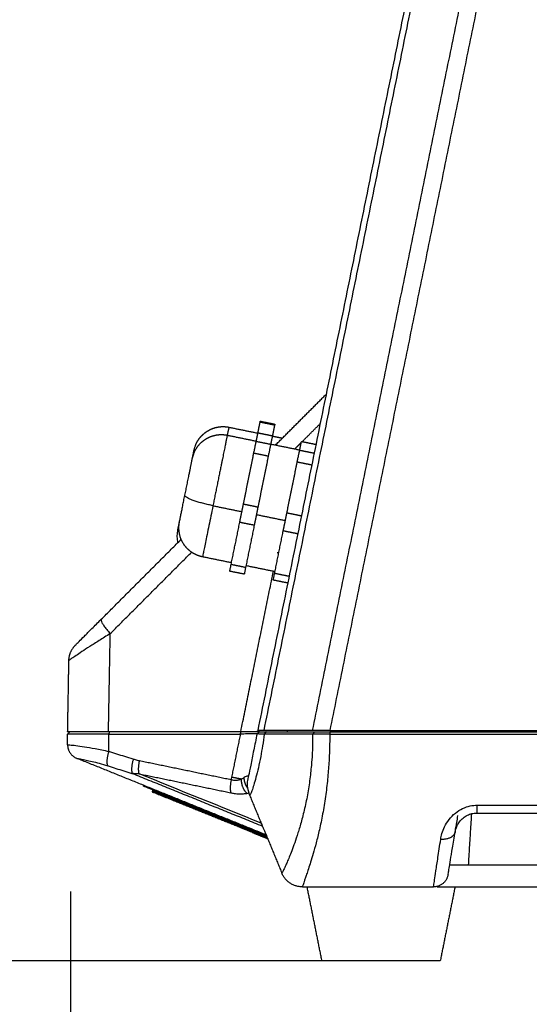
# Model space of a CAD drawing. Header units: millimetres. Extents: x 9946 to 11276, y -4769 to -3439.
# Tile 12 of 100: x 10134 to 10203, y -3819 to -3685. Entities that reach past the tile are written whole.
import ezdxf

# ---------------------------------------------------------------- set-up
doc = ezdxf.new("R2010")
doc.units = ezdxf.units.MM
doc.layers.add('ROXX NEO mini i_Fixture', color=7, linetype='Continuous', true_color=0x000000)
doc.styles.add('Arial', font='arial.ttf')
doc.dimstyles.new('Arial', dxfattribs={"dimscale": 10, "dimtxt": 1, "dimasz": 1, "dimexe": 0.5, "dimexo": 2, "dimgap": 0.25, "dimtad": 1, "dimtoh": 1, "dimdec": 1, "dimzin": 1, "dimdsep": 46, "dimtxsty": 'Arial', "dimcen": 0.5, "dimazin": 1, "dimtfac": 1, "dimtdec": 4, "dimtix": 1, "dimtofl": 0, "dimtmove": 1, "dimatfit": 3, "dimfxl": 1, "dimtolj": 1, "dimtzin": 1, "dimarcsym": 0})
doc.dimstyles.get("Standard").update_dxf_attribs({"dimscale": 10, "dimtxt": 2.5, "dimasz": 3, "dimexe": 1, "dimexo": 0.5, "dimgap": 0.8, "dimtad": 1, "dimtoh": 1, "dimdec": 1, "dimzin": 1, "dimdsep": 46, "dimtxsty": 'Standard', "dimblk": 'OPEN90', "dimcen": 2.5, "dimadec": 1, "dimazin": 1, "dimtfac": 1, "dimtdec": 4, "dimtix": 1, "dimtofl": 0, "dimtmove": 1, "dimatfit": 3, "dimldrblk": 'OPEN90', "dimfxl": 1, "dimtolj": 1, "dimtzin": 1, "dimarcsym": 0})

# ---------------------------------------------------------------- blocks, each defined once
blk = doc.blocks.new('*D5')
at = {"layer": 'Defpoints', "color": 0}
for p in [(10051.91, -3556.28), (10183.73, -3556.28), (10183.73, -3812.78)]:
    blk.add_point(p, dxfattribs=at)
at = {"layer": 'ROXX NEO mini i_Fixture', "color": 0, "lineweight": -2}
for p, q in [((10177.73, -3556.28), (10048.91, -3556.28)), ((10051.91, -3806.78), (10051.91, -3562.28)), ((10177.73, -3812.78), (10048.91, -3812.78))]:
    blk.add_line(p, q, dxfattribs=at)
at = {"layer": 'ROXX NEO mini i_Fixture', "color": 0}
for points in [[(10052.91, -3562.28), (10050.91, -3562.28), (10051.91, -3556.28)], [(10050.91, -3806.78), (10052.91, -3806.78), (10051.91, -3812.78)]]:
    blk.add_solid(points, dxfattribs=at)
at = {"layer": 'ROXX NEO mini i_Fixture', "color": 0, "insert": (10045.01, -3684.53), "char_height": 9.002, "attachment_point": 5, "rotation": 90}
blk.add_mtext('\\A1;256.5', dxfattribs=at)
blk = doc.blocks.new('*D13')
at = {"layer": 'Defpoints', "color": 0}
for p in [(10315.82, -3779.58), (10141.32, -3783.41), (10315.82, -3848.36)]:
    blk.add_point(p, dxfattribs=at)
at = {"layer": 'ROXX NEO mini i_Fixture', "color": 0, "lineweight": -2}
for p, q in [((10315.82, -3799.58), (10315.82, -3853.36)), ((10141.32, -3803.41), (10141.32, -3853.36)), ((10151.32, -3848.36), (10305.82, -3848.36))]:
    blk.add_line(p, q, dxfattribs=at)
at = {"layer": 'ROXX NEO mini i_Fixture', "color": 0}
for points in [[(10151.32, -3846.7), (10151.32, -3850.03), (10141.32, -3848.36)], [(10305.82, -3850.03), (10305.82, -3846.7), (10315.82, -3848.36)]]:
    blk.add_solid(points, dxfattribs=at)
at = {"layer": 'ROXX NEO mini i_Fixture', "color": 0, "insert": (10228.57, -3840.76), "char_height": 10, "attachment_point": 5, "style": 'Arial'}
blk.add_mtext('\\A1;174.5', dxfattribs=at)

msp = doc.modelspace()

# ---------------------------------------------------------------- linework, layer by layer
at = {"layer": 'ROXX NEO mini i_Fixture', "color": 18, "lineweight": -3, "true_color": 0x000000}
for points, degree in [([(10198.2, -3626.56), (10182.42, -3704.1), (10166.65, -3781.63)], 2), ([(10167.51, -3781.63), (10183.28, -3704.13), (10199.04, -3626.64)], 2), ([(10202.98, -3639.28), (10188.5, -3710.46), (10174.02, -3781.63)], 2), ([(10204.68, -3642.6), (10190.54, -3712.11), (10176.4, -3781.63)], 2), ([(10169.06, -3743.01), (10172.48, -3739.58), (10175.9, -3736.16)], 2), ([(10166.69, -3741.31), (10166.83, -3740.62), (10166.97, -3739.93)], 2), ([(10168.93, -3740.33), (10167.95, -3740.13), (10166.97, -3739.93)], 2), ([(10172.64, -3742.58), (10173.87, -3741.35), (10175.1, -3740.12)], 2), ([(10162.53, -3741.68), (10164.49, -3742.08), (10166.45, -3742.48)], 2), ([(10166.44, -3742.54), (10166.56, -3741.95), (10166.68, -3741.36)], 2), ([(10166.68, -3741.36), (10167.66, -3741.56), (10168.64, -3741.76)], 2), ([(10168.64, -3741.76), (10168.52, -3742.35), (10168.4, -3742.94)], 2), ([(10168.4, -3742.94), (10167.42, -3742.74), (10166.44, -3742.54)], 2), ([(10168.41, -3742.88), (10170.37, -3743.27), (10172.33, -3743.67)], 2), ([(10171.69, -3743.52), (10172.12, -3743.09), (10172.55, -3742.66)], 2), ([(10172.32, -3743.74), (10172.44, -3743.15), (10172.56, -3742.56)], 2), ([(10174.52, -3742.96), (10173.55, -3742.76), (10172.59, -3742.57)], 2), ([(10164.71, -3751.02), (10165.42, -3747.55), (10166.12, -3744.09)], 2), ([(10166.12, -3744.09), (10167.1, -3744.29), (10168.08, -3744.49)], 2), ([(10168.08, -3744.49), (10167.38, -3747.95), (10166.67, -3751.42)], 2), ([(10174.28, -3744.14), (10173.3, -3743.94), (10172.32, -3743.74)], 2), ([(10170.59, -3752.21), (10171.3, -3748.75), (10172, -3745.29)], 2), ([(10172, -3745.29), (10172.98, -3745.49), (10173.96, -3745.69)], 2), ([(10173.73, -3746.88), (10173.73, -3746.88), (10173.72, -3746.88), (10173.72, -3746.89)], 3), ([(10160.59, -3751.22), (10162.55, -3751.62), (10164.51, -3752.02)], 2), ([(10166.67, -3751.42), (10165.69, -3751.22), (10164.71, -3751.02)], 2), ([(10166.47, -3752.42), (10168.43, -3752.82), (10170.39, -3753.22)], 2), ([(10172.55, -3752.61), (10171.57, -3752.41), (10170.59, -3752.21)], 2), ([(10163.05, -3759.18), (10163.64, -3756.31), (10164.22, -3753.44)], 2), ([(10164.22, -3753.44), (10165.2, -3753.64), (10166.18, -3753.83)], 2), ([(10166.18, -3753.83), (10165.6, -3756.71), (10165.01, -3759.58)], 2), ([(10168.93, -3760.38), (10169.52, -3757.51), (10170.1, -3754.63)], 2), ([(10172.06, -3755.03), (10171.08, -3754.83), (10170.1, -3754.63)], 2), ([(10146.7, -3768.52), (10152.21, -3763), (10157.72, -3757.49)], 2), ([(10163.1, -3758.94), (10161.14, -3758.54), (10159.18, -3758.14)], 2), ([(10165.01, -3759.58), (10164.03, -3759.38), (10163.05, -3759.18)], 2), ([(10164.83, -3760.48), (10163.85, -3760.28), (10162.87, -3760.09)], 2), ([(10164.36, -3781.78), (10166.57, -3770.94), (10168.77, -3760.09)], 2), ([(10168.98, -3760.14), (10167.02, -3759.74), (10165.06, -3759.34)], 2), ([(10170.89, -3760.78), (10169.91, -3760.58), (10168.93, -3760.38)], 2), ([(10170.67, -3761.67), (10169.71, -3761.48), (10168.75, -3761.28)], 2), ([(10145.48, -3766.58), (10145.45, -3766.61), (10145.43, -3766.73), (10145.56, -3767.03), (10145.82, -3767.45), (10146.2, -3767.96), (10146.53, -3768.33), (10146.7, -3768.52)], 3), ([(10146.7, -3768.52), (10146.17, -3768.85), (10145.18, -3769.47), (10143.89, -3770.3), (10142.83, -3770.98), (10142.03, -3771.51), (10141.46, -3771.88), (10141.13, -3772.12), (10141.06, -3772.18), (10141.06, -3772.19)], 3), ([(10146.46, -3781.78), (10146.58, -3775.15), (10146.7, -3768.52)], 2), ([(10146.46, -3781.78), (10144.61, -3781.78), (10142.12, -3781.78), (10140.89, -3781.78), (10140.89, -3781.78)], 3), ([(10164.36, -3781.78), (10155.41, -3781.78), (10146.46, -3781.78)], 2), ([(10146.59, -3781.78), (10146.54, -3781.94), (10146.49, -3782.11)], 2), ([(10164.3, -3782.11), (10164.34, -3781.97), (10164.38, -3781.83)], 2), ([(10166.62, -3781.78), (10166.62, -3781.78), (10166.12, -3781.78), (10165.11, -3781.78), (10164.36, -3781.78)], 3), ([(10166.56, -3782.06), (10166.73, -3781.92), (10166.9, -3781.78)], 2), ([(10166.62, -3781.78), (10166.63, -3781.71), (10166.65, -3781.65)], 2), ([(10166.9, -3781.78), (10166.76, -3781.78), (10166.62, -3781.78)], 2), ([(10167.51, -3781.63), (10167.03, -3781.63), (10166.74, -3781.63), (10166.65, -3781.63)], 3), ([(10174.02, -3781.63), (10170.76, -3781.63), (10167.51, -3781.63)], 2), ([(10167.8, -3781.78), (10167.66, -3781.95), (10167.53, -3782.12)], 2), ([(10167.8, -3781.78), (10168.55, -3781.78), (10170.03, -3781.78), (10172.21, -3781.78), (10173.64, -3781.78), (10174.34, -3781.78)], 3), ([(10170.67, -3781.63), (10170.65, -3781.7), (10170.64, -3781.78)], 2), ([(10176.4, -3781.63), (10175.43, -3781.63), (10174.63, -3781.63), (10174.02, -3781.63)], 3), ([(10174.34, -3781.78), (10174.21, -3781.95), (10174.07, -3782.13)], 2), ([(10176.39, -3781.78), (10176.39, -3781.96), (10176.39, -3782.13)], 2), ([(10176.39, -3781.78), (10226.86, -3781.78), (10277.32, -3781.78)], 2), ([(10176.4, -3781.63), (10226.86, -3781.63), (10277.32, -3781.63)], 2), ([(10176.96, -3781.78), (10176.98, -3781.7), (10176.99, -3781.63)], 2), ([(10146.49, -3782.11), (10145.86, -3782.1), (10144.65, -3782.11), (10143.06, -3782.11), (10141.84, -3782.12), (10141.07, -3782.13), (10140.9, -3782.13), (10140.9, -3782.13)], 3), ([(10146.49, -3782.11), (10155.39, -3782.11), (10164.3, -3782.11)], 2), ([(10146.53, -3784.46), (10146.51, -3783.28), (10146.49, -3782.11)], 2), ([(10164.3, -3782.11), (10163.7, -3785.02), (10163.11, -3787.94)], 2), ([(10166.56, -3782.06), (10166.56, -3782.06), (10166.46, -3782.06), (10165.99, -3782.07), (10165.25, -3782.08), (10164.62, -3782.1), (10164.3, -3782.11)], 3), ([(10167.53, -3782.12), (10167.35, -3782.12), (10167.01, -3782.11), (10166.65, -3782.09), (10166.56, -3782.07), (10166.56, -3782.06)], 3), ([(10174.07, -3782.13), (10173.37, -3782.13), (10171.94, -3782.13), (10169.76, -3782.13), (10168.28, -3782.12), (10167.53, -3782.12)], 3), ([(10174.07, -3782.13), (10174.08, -3782.66), (10174.07, -3783.77), (10173.98, -3785.59), (10173.79, -3787.6), (10173.49, -3789.76), (10173.06, -3791.94), (10172.57, -3793.9), (10172.09, -3795.53), (10171.65, -3796.85), (10171.25, -3797.92), (10170.91, -3798.77), (10170.62, -3799.44), (10170.39, -3799.95), (10170.22, -3800.33), (10170.09, -3800.6), (10169.99, -3800.79), (10169.96, -3800.87), (10169.95, -3800.89)], 3), ([(10176.39, -3782.13), (10176.39, -3782.72), (10176.38, -3783.95), (10176.29, -3785.96), (10176.12, -3788.18), (10175.83, -3790.56), (10175.44, -3792.95), (10174.99, -3795.1), (10174.55, -3796.87), (10174.15, -3798.3), (10173.8, -3799.45), (10173.5, -3800.37), (10173.26, -3801.1), (10173.06, -3801.65), (10172.92, -3802.07), (10172.82, -3802.37), (10172.74, -3802.6), (10172.71, -3802.69), (10172.71, -3802.72)], 3), ([(10176.39, -3782.13), (10176.17, -3782.13), (10175.74, -3782.13), (10175.1, -3782.14), (10174.53, -3782.13), (10174.21, -3782.13), (10174.07, -3782.13)], 3), ([(10176.39, -3782.13), (10226.86, -3782.13), (10277.32, -3782.13)], 2), ([(10140.93, -3783.57), (10140.94, -3783.56), (10141.14, -3783.56), (10141.98, -3783.64), (10143.16, -3783.8), (10144.59, -3784.04), (10145.85, -3784.3), (10146.53, -3784.46)], 3), ([(10149.81, -3785.51), (10149.42, -3785.39), (10148.65, -3785.15), (10147.6, -3784.81), (10146.89, -3784.58), (10146.53, -3784.46)], 3), ([(10167.79, -3795.74), (10154.98, -3790.56), (10142.18, -3785.39)], 2), ([(10150.66, -3785.73), (10150.57, -3785.72), (10150.39, -3785.67), (10150.11, -3785.6), (10149.91, -3785.54), (10149.81, -3785.51)], 3), ([(10163.05, -3788.3), (10156.86, -3787.02), (10150.66, -3785.73)], 2), ([(10150.61, -3787.48), (10150.51, -3787.49), (10150.31, -3787.49), (10150, -3787.48), (10149.8, -3787.45), (10149.69, -3787.43)], 3), ([(10149.69, -3787.43), (10158.49, -3790.99), (10167.28, -3794.54)], 2), ([(10167.12, -3794.15), (10161.62, -3791.93), (10156.12, -3789.71), (10150.61, -3787.48)], 3), ([(10150.61, -3787.48), (10156.81, -3788.76), (10163, -3790.04)], 2), ([(10163.11, -3787.94), (10163.1, -3788), (10163.07, -3788.12), (10163.06, -3788.24), (10163.05, -3788.3)], 3), ([(10164.41, -3788.2), (10164.38, -3788.22), (10164.3, -3788.26), (10164.17, -3788.31), (10164.03, -3788.35), (10163.88, -3788.37), (10163.71, -3788.38), (10163.51, -3788.38), (10163.29, -3788.35), (10163.13, -3788.32), (10163.05, -3788.3)], 3), ([(10164.82, -3787.98), (10164.78, -3788.01), (10164.69, -3788.07), (10164.56, -3788.14), (10164.46, -3788.18), (10164.41, -3788.2)], 3), ([(10165.28, -3788.35), (10165.15, -3789.01), (10165.29, -3789.73), (10165.55, -3790.35)], 3), ([(10154.71, -3790.77), (10154.73, -3790.73), (10154.75, -3790.68)], 2), ([(10164.35, -3794.67), (10159.53, -3792.72), (10154.71, -3790.77)], 2), ([(10154.75, -3790.68), (10159.57, -3792.63), (10164.39, -3794.58)], 2), ([(10154.79, -3790.59), (10154.8, -3790.54), (10154.82, -3790.5)], 2), ([(10167.84, -3795.86), (10161.31, -3793.23), (10154.79, -3790.59)], 2), ([(10163, -3790.04), (10163.16, -3790.08), (10163.45, -3790.13), (10163.85, -3790.17), (10164.19, -3790.19), (10164.49, -3790.19), (10164.75, -3790.17), (10164.98, -3790.15), (10165.12, -3790.13), (10165.18, -3790.12)], 3), ([(10165.57, -3790.42), (10167.75, -3795.67), (10169.93, -3800.93)], 2), ([(10191.41, -3796.34), (10191.44, -3796.1), (10191.55, -3795.57), (10191.88, -3794.66), (10192.49, -3793.65), (10193.36, -3792.75), (10194.37, -3792.12), (10195.4, -3791.79), (10196.03, -3791.72), (10196.34, -3791.72)], 3), ([(10196.34, -3791.72), (10233.74, -3791.72), (10271.14, -3791.72)], 2), ([(10193.38, -3795.28), (10193.4, -3795.15), (10193.47, -3794.87), (10193.66, -3794.37), (10194.03, -3793.82), (10194.55, -3793.33), (10195.16, -3792.99), (10195.77, -3792.81), (10196.15, -3792.78), (10196.34, -3792.78)], 3), ([(10193.38, -3795.28), (10193.38, -3795.28), (10193.39, -3795.19), (10193.46, -3794.77), (10193.58, -3794.08), (10193.68, -3793.48), (10193.74, -3793.13)], 3), ([(10195.56, -3792.88), (10195.34, -3796.33), (10195.13, -3799.78)], 2), ([(10196.34, -3792.78), (10233.74, -3792.78), (10271.14, -3792.78)], 2), ([(10164.39, -3794.58), (10164.37, -3794.62), (10164.35, -3794.67)], 2), ([(10165.93, -3795.31), (10165.95, -3795.26), (10165.97, -3795.22)], 2), ([(10167.9, -3796), (10166.93, -3795.61), (10165.97, -3795.22)], 2), ([(10167.96, -3796.13), (10166.94, -3795.72), (10165.93, -3795.31)], 2), ([(10190.43, -3802.78), (10190.43, -3802.78), (10190.46, -3802.59), (10190.57, -3801.89), (10190.75, -3800.68), (10191.02, -3798.88), (10191.27, -3797.26), (10191.41, -3796.34)], 3), ([(10192.4, -3801.11), (10192.4, -3801.11), (10192.43, -3800.94), (10192.54, -3800.3), (10192.72, -3799.21), (10192.99, -3797.58), (10193.24, -3796.12), (10193.38, -3795.28)], 3), ([(10192.65, -3799.78), (10233.76, -3799.78), (10274.87, -3799.78)], 2), ([(10190.94, -3802.78), (10233.74, -3802.78), (10276.54, -3802.78)], 2), ([(10191.39, -3802.78), (10191.39, -3802.78), (10191.39, -3802.78), (10191.38, -3802.78)], 3)]:
    msp.add_open_spline(points, degree=degree, dxfattribs=at)
at = {"layer": 'ROXX NEO mini i_Fixture', "color": 18, "true_color": 0x000000}
for points, weights, degree, knots in [([(10158.03, -3743.72), (10158.03, -3743.72), (10158.2, -3743.14), (10158.34, -3742.78), (10158.46, -3742.55), (10158.9, -3741.88), (10159.29, -3741.49), (10159.75, -3741.19), (10160.21, -3740.88), (10160.72, -3740.68), (10161.25, -3740.58), (10161.76, -3740.49), (10162.26, -3740.5), (10162.75, -3740.6)], [1, 1, 1, 1, 1, 1, 1, 1, 1, 1.0142977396, 1.04289321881, 1.07148869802, 1.11438191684, 1.17157287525], 3, [0, 0, 0, 0, 0.411968, 0.411968, 1.293661, 1.293661, 3.15639, 3.15639, 3.15639, 4.801526, 4.801526, 4.801526, 6.318306, 6.318306, 6.318306, 6.318306]), ([(10158.03, -3743.72), (10158.03, -3743.72), (10158.2, -3743.14), (10158.34, -3742.78), (10158.46, -3742.55), (10158.9, -3741.88), (10159.29, -3741.49), (10159.75, -3741.19), (10160.21, -3740.88), (10160.72, -3740.68), (10161.25, -3740.58), (10161.76, -3740.49), (10162.26, -3740.5), (10162.75, -3740.6)], [1, 1, 1, 1, 1, 1, 1, 1, 1, 1.0142977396, 1.04289321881, 1.07148869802, 1.11438191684, 1.17157287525], 3, [0, 0, 0, 0, 0.411968, 0.411968, 1.293661, 1.293661, 3.15639, 3.15639, 3.15639, 4.801526, 4.801526, 4.801526, 6.318306, 6.318306, 6.318306, 6.318306]), ([(10156.8, -3749.8), (10157.2, -3747.83), (10157.51, -3746.32), (10157.81, -3744.8), (10157.81, -3744.8)], [1, 0.907853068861, 1, 0.907853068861, 1], 2, [0, 0, 0, 3.80742, 3.80742, 7.614841, 7.614841, 7.614841]), ([(10156.8, -3749.8), (10157.2, -3747.83), (10157.51, -3746.32), (10157.81, -3744.8), (10157.81, -3744.8)], [1, 0.907853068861, 1, 0.907853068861, 1], 2, [0, 0, 0, 3.80742, 3.80742, 7.614841, 7.614841, 7.614841]), ([(10153.2, -3790.27), (10153.2, -3790.27), (10153.27, -3790.27), (10153.27, -3790.27), (10153.3, -3790.26), (10153.32, -3790.24), (10153.33, -3790.22)], [1, 1, 1, 1, 1, 1.05719095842, 1.17157287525], 3, [0, 0, 0, 0, 0.0788801, 0.0788801, 0.0788801, 0.1594545, 0.1594545, 0.1594545, 0.1594545]), ([(10153.2, -3790.27), (10153.2, -3790.27), (10153.27, -3790.27), (10153.27, -3790.27), (10153.3, -3790.26), (10153.32, -3790.24), (10153.33, -3790.22)], [1, 1, 1, 1, 1, 1.05719095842, 1.17157287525], 3, [0, 0, 0, 0, 0.0788801, 0.0788801, 0.0788801, 0.1594545, 0.1594545, 0.1594545, 0.1594545]), ([(10156.91, -3791.77), (10156.93, -3791.77), (10156.97, -3791.77), (10156.98, -3791.77), (10157.01, -3791.76), (10157.03, -3791.74), (10157.04, -3791.72)], [1, 1, 1, 1, 1, 1.05719095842, 1.17157287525], 3, [0, 0, 0, 0, 0.0765367, 0.0765367, 0.0765367, 0.1571111, 0.1571111, 0.1571111, 0.1571111]), ([(10156.91, -3791.77), (10156.93, -3791.77), (10156.97, -3791.77), (10156.98, -3791.77), (10157.01, -3791.76), (10157.03, -3791.74), (10157.04, -3791.72)], [1, 1, 1, 1, 1, 1.05719095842, 1.17157287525], 3, [0, 0, 0, 0, 0.0765367, 0.0765367, 0.0765367, 0.1571111, 0.1571111, 0.1571111, 0.1571111]), ([(10191.34, -3812.78), (10191.34, -3812.78), (10183.34, -3812.78), (10175.34, -3812.78), (10175.34, -3812.78)], [1, 0.707106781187, 1, 0.707106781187, 1], 2, [0, 0, 0, 12.566371, 12.566371, 25.132741, 25.132741, 25.132741]), ([(10191.34, -3812.78), (10191.34, -3812.78), (10183.34, -3812.78), (10175.34, -3812.78), (10175.34, -3812.78)], [1, 0.707106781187, 1, 0.707106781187, 1], 2, [0, 0, 0, 12.566371, 12.566371, 25.132741, 25.132741, 25.132741])]:
    msp.add_rational_spline(points, weights, degree=degree, knots=knots, dxfattribs=at)
at = {"layer": 'ROXX NEO mini i_Fixture', "color": 18, "lineweight": -3, "true_color": 0x000000}
for points, weights in [([(10162.75, -3740.6), (10162.75, -3740.6), (10162.53, -3741.68)], [1, 0.941878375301, 0.94165154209]), ([(10166.12, -3744.09), (10166.39, -3742.77), (10166.44, -3742.54)], [1, 0.866025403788, 1]), ([(10168.4, -3742.94), (10168.35, -3743.17), (10168.08, -3744.49)], [1, 0.866025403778, 1]), ([(10172, -3745.29), (10172.27, -3743.96), (10172.32, -3743.74)], [1, 0.866025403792, 1]), ([(10156.06, -3753.43), (10156.06, -3753.43), (10156.78, -3749.86)], [1, 0.764863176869, 0.997362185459]), ([(10160.59, -3751.22), (10156.67, -3750.42), (10156.8, -3749.8)], [1, 0.707106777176, 1]), ([(10160.58, -3751.28), (10159.18, -3758.14), (10159.18, -3758.14)], [1, 0.763597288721, 1]), ([(10164.46, -3752.28), (10164.59, -3751.63), (10164.71, -3751.02)], [1, 0.965925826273, 1]), ([(10164.22, -3753.44), (10164.32, -3752.93), (10164.46, -3752.28)], [1, 0.965925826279, 1]), ([(10166.67, -3751.42), (10166.55, -3752.03), (10166.42, -3752.68)], [1, 0.965925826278, 1]), ([(10170.34, -3753.48), (10170.47, -3752.83), (10170.59, -3752.21)], [1, 0.965925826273, 1]), ([(10155.84, -3754.5), (10155.84, -3754.5), (10156.06, -3753.41)], [1, 0.907319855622, 0.915680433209]), ([(10166.42, -3752.68), (10166.28, -3753.33), (10166.18, -3753.83)], [1, 0.965925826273, 1]), ([(10170.1, -3754.63), (10170.2, -3754.12), (10170.34, -3753.48)], [1, 0.965925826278, 1]), ([(10169.29, -3757.54), (10169.4, -3757.56), (10169.5, -3757.58)], [1, 0.988713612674, 0.978761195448]), ([(10162.87, -3760.09), (10162.87, -3760.09), (10163.05, -3759.18)], [1, 0.903197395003, 1]), ([(10165.01, -3759.58), (10164.83, -3760.48), (10164.83, -3760.48)], [1, 0.903197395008, 1]), ([(10168.75, -3761.28), (10168.75, -3761.28), (10168.93, -3760.38)], [1, 0.903197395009, 1]), ([(10146.4, -3786.4), (10146.06, -3785.94), (10146.53, -3784.46)], [1, 0.791015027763, 1]), ([(10149.81, -3785.51), (10149.39, -3786.94), (10149.69, -3787.43)], [1, 0.802446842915, 1]), ([(10150.61, -3787.48), (10150.43, -3786.85), (10150.66, -3785.73)], [1, 0.868435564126, 1]), ([(10163.05, -3788.3), (10162.82, -3789.41), (10163, -3790.04)], [1, 0.868439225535, 1]), ([(10164.41, -3788.2), (10163.87, -3788.09), (10163.11, -3787.94)], [1, 0.969232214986, 1]), ([(10164.41, -3788.2), (10164.4, -3789.41), (10165.18, -3790.12)], [1, 0.850887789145, 1]), ([(10165.28, -3789.41), (10164.82, -3788.76), (10164.82, -3787.98)], [0.926763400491, 0.891644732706, 1]), ([(10154.79, -3790.59), (10151.14, -3789.12), (10151.14, -3789.12)], [1, 0.707106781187, 1]), ([(10152.39, -3789.84), (10152.39, -3789.84), (10154.71, -3790.77)], [1, 0.707106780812, 1]), ([(10154.75, -3790.68), (10152.43, -3789.75), (10152.43, -3789.75)], [1, 0.707106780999, 1]), ([(10154.67, -3790.87), (10154.67, -3790.87), (10154.71, -3790.77)], [1, 0.707106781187, 1]), ([(10196.34, -3792.78), (10196.34, -3792.78), (10196.34, -3791.72)], [1, 0.858395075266, 1]), ([(10164.35, -3794.67), (10164.32, -3794.76), (10164.32, -3794.76)], [1, 0.707106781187, 1]), ([(10164.45, -3794.71), (10164.45, -3794.71), (10164.35, -3794.67)], [1, 0.707106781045, 1]), ([(10164.39, -3794.58), (10164.43, -3794.49), (10164.43, -3794.49)], [1, 0.707106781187, 1]), ([(10164.48, -3794.62), (10164.48, -3794.62), (10164.39, -3794.58)], [1, 0.707106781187, 1]), ([(10165.84, -3795.27), (10164.45, -3794.71), (10164.45, -3794.71)], [0.85615575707, 0.834031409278, 1]), ([(10164.61, -3794.56), (10164.52, -3794.52), (10164.48, -3794.62)], [1, 0.707106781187, 1]), ([(10165.85, -3795.17), (10164.71, -3794.71), (10164.52, -3794.63)], [0.855776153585, 0.838820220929, 0.951209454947]), ([(10165.87, -3795.09), (10165.89, -3795.14), (10165.87, -3795.18)], [0.854594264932, 0.841207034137, 1]), ([(10165.97, -3795.22), (10165.87, -3795.18), (10165.87, -3795.18)], [1, 0.707106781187, 1]), ([(10166, -3795.12), (10166, -3795.12), (10165.97, -3795.22)], [1, 0.707106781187, 1]), ([(10165.84, -3795.27), (10165.84, -3795.27), (10165.93, -3795.31)], [1, 0.707106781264, 1]), ([(10165.93, -3795.31), (10165.91, -3795.36), (10165.9, -3795.39)], [1, 0.803736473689, 0.870499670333]), ([(10193.38, -3795.28), (10193.18, -3796.49), (10191.41, -3796.34)], [1, 0.746473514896, 1]), ([(10192.4, -3801.11), (10192.12, -3802.78), (10190.43, -3802.78)], [1, 0.763232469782, 1])]:
    msp.add_rational_spline(points, weights, degree=2, dxfattribs=at)
at = {"layer": 'ROXX NEO mini i_Fixture', "color": 18, "true_color": 0x000000}
for points, degree in [([(10162.75, -3740.6), (10164.69, -3741), (10166.63, -3741.39)], 2), ([(10162.75, -3740.6), (10164.69, -3741), (10166.63, -3741.39)], 2), ([(10167, -3739.79), (10167.98, -3739.99), (10168.96, -3740.19)], 2), ([(10167, -3739.79), (10167.98, -3739.99), (10168.96, -3740.19)], 2), ([(10168.93, -3740.33), (10168.78, -3741.04), (10168.64, -3741.76)], 2), ([(10168.93, -3740.33), (10168.78, -3741.04), (10168.64, -3741.76)], 2), ([(10168.63, -3741.8), (10169.33, -3741.94), (10170.02, -3742.08)], 2), ([(10168.63, -3741.8), (10169.33, -3741.94), (10170.02, -3742.08)], 2), ([(10145.48, -3766.58), (10150.9, -3761.16), (10156.31, -3755.75)], 2), ([(10145.48, -3766.58), (10150.9, -3761.16), (10156.31, -3755.75)], 2), ([(10141.94, -3770.12), (10141.94, -3770.12), (10142.02, -3770.05), (10142.43, -3769.63), (10143.17, -3768.9), (10144.18, -3767.88), (10145.02, -3767.04), (10145.48, -3766.58)], 3), ([(10141.94, -3770.12), (10141.94, -3770.12), (10142.02, -3770.05), (10142.43, -3769.63), (10143.17, -3768.9), (10144.18, -3767.88), (10145.02, -3767.04), (10145.48, -3766.58)], 3), ([(10141.06, -3772.19), (10140.98, -3776.98), (10140.89, -3781.78)], 2), ([(10141.06, -3772.19), (10140.98, -3776.98), (10140.89, -3781.78)], 2), ([(10140.9, -3782.13), (10141.08, -3781.96), (10141.25, -3781.78)], 2), ([(10140.9, -3782.13), (10141.08, -3781.96), (10141.25, -3781.78)], 2), ([(10140.93, -3783.57), (10140.91, -3782.85), (10140.9, -3782.13)], 2), ([(10140.93, -3783.57), (10140.91, -3782.85), (10140.9, -3782.13)], 2), ([(10151.18, -3789), (10151.16, -3789.06), (10151.14, -3789.12)], 2), ([(10151.18, -3789), (10151.16, -3789.06), (10151.14, -3789.12)], 2), ([(10152.43, -3789.75), (10152.41, -3789.79), (10152.39, -3789.84)], 2), ([(10152.43, -3789.75), (10152.41, -3789.79), (10152.39, -3789.84)], 2), ([(10164.32, -3794.76), (10159.49, -3792.82), (10154.67, -3790.87)], 2), ([(10164.32, -3794.76), (10159.49, -3792.82), (10154.67, -3790.87)], 2), ([(10164.45, -3794.71), (10164.46, -3794.66), (10164.48, -3794.62)], 2), ([(10164.45, -3794.71), (10164.46, -3794.66), (10164.48, -3794.62)], 2), ([(10165.87, -3795.18), (10165.86, -3795.22), (10165.84, -3795.27)], 2), ([(10165.87, -3795.18), (10165.86, -3795.22), (10165.84, -3795.27)], 2), ([(10165.89, -3795.4), (10166.99, -3795.85), (10168.1, -3796.29)], 2), ([(10165.89, -3795.4), (10166.99, -3795.85), (10168.1, -3796.29)], 2), ([(10172.7, -3802.78), (10181.57, -3802.78), (10190.43, -3802.78)], 2), ([(10172.7, -3802.78), (10181.57, -3802.78), (10190.43, -3802.78)], 2), ([(10175.34, -3812.78), (10174.34, -3807.78), (10173.34, -3802.78)], 2), ([(10175.34, -3812.78), (10174.34, -3807.78), (10173.34, -3802.78)], 2), ([(10190.94, -3802.78), (10190.94, -3802.75), (10190.94, -3802.72)], 2), ([(10190.94, -3802.78), (10190.94, -3802.75), (10190.94, -3802.72)], 2), ([(10193.34, -3802.78), (10192.34, -3807.78), (10191.34, -3812.78)], 2), ([(10193.34, -3802.78), (10192.34, -3807.78), (10191.34, -3812.78)], 2)]:
    msp.add_open_spline(points, degree=degree, dxfattribs=at)
for points, weights in [([(10166.97, -3739.93), (10167, -3739.79), (10167, -3739.79)], [1, 0.98191379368, 1]), ([(10166.97, -3739.93), (10167, -3739.79), (10167, -3739.79)], [1, 0.98191379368, 1]), ([(10168.96, -3740.19), (10168.96, -3740.19), (10168.93, -3740.33)], [1, 0.981913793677, 1]), ([(10168.96, -3740.19), (10168.96, -3740.19), (10168.93, -3740.33)], [1, 0.981913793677, 1]), ([(10166.68, -3741.33), (10166.68, -3741.33), (10166.68, -3741.36)], [1, 0.982248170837, 0.971007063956]), ([(10166.68, -3741.33), (10166.68, -3741.33), (10166.68, -3741.36)], [1, 0.982248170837, 0.971007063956]), ([(10157.81, -3744.8), (10158.03, -3743.72), (10158.03, -3743.72)], [0.94737593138, 0.923384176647, 1]), ([(10157.81, -3744.8), (10158.03, -3743.72), (10158.03, -3743.72)], [0.94737593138, 0.923384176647, 1]), ([(10141.94, -3770.12), (10141.08, -3770.98), (10141.06, -3772.19)], [1, 0.92716723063, 1]), ([(10141.94, -3770.12), (10141.08, -3770.98), (10141.06, -3772.19)], [1, 0.92716723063, 1]), ([(10140.93, -3783.57), (10140.95, -3784.89), (10142.18, -3785.39)], [1, 0.833572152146, 1]), ([(10140.93, -3783.57), (10140.95, -3784.89), (10142.18, -3785.39)], [1, 0.833572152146, 1]), ([(10152.39, -3789.84), (10152.35, -3789.93), (10152.45, -3789.97)], [1, 0.707106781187, 1]), ([(10152.39, -3789.84), (10152.35, -3789.93), (10152.45, -3789.97)], [1, 0.707106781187, 1]), ([(10152.43, -3789.66), (10152.45, -3789.7), (10152.43, -3789.75)], [0.854594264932, 0.841207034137, 1]), ([(10152.43, -3789.66), (10152.45, -3789.7), (10152.43, -3789.75)], [0.854594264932, 0.841207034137, 1]), ([(10154.67, -3790.87), (10152.45, -3789.97), (10152.45, -3789.97)], [1, 0.707106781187, 1]), ([(10154.67, -3790.87), (10152.45, -3789.97), (10152.45, -3789.97)], [1, 0.707106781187, 1]), ([(10153.79, -3790.4), (10153.75, -3790.5), (10153.75, -3790.5)], [1, 0.707106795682, 1]), ([(10153.79, -3790.4), (10153.75, -3790.5), (10153.75, -3790.5)], [1, 0.707106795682, 1]), ([(10158.43, -3792.28), (10158.39, -3792.37), (10158.39, -3792.37)], [1, 0.707106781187, 1]), ([(10158.43, -3792.28), (10158.39, -3792.37), (10158.39, -3792.37)], [1, 0.707106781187, 1]), ([(10158.9, -3792.55), (10158.88, -3792.51), (10158.89, -3792.46)], [0.854611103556, 0.841107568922, 1]), ([(10158.9, -3792.55), (10158.88, -3792.51), (10158.89, -3792.46)], [0.854611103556, 0.841107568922, 1]), ([(10160.75, -3793.22), (10160.72, -3793.31), (10160.62, -3793.27)], [1, 0.707106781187, 1]), ([(10160.75, -3793.22), (10160.72, -3793.31), (10160.62, -3793.27)], [1, 0.707106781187, 1]), ([(10162.15, -3793.78), (10162.11, -3793.87), (10162.11, -3793.87)], [1, 0.707106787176, 1]), ([(10162.15, -3793.78), (10162.11, -3793.87), (10162.11, -3793.87)], [1, 0.707106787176, 1]), ([(10162.61, -3794.05), (10162.63, -3794.08), (10162.66, -3794.1)], [0.854638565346, 0.866159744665, 1]), ([(10162.61, -3794.05), (10162.63, -3794.08), (10162.66, -3794.1)], [0.854638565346, 0.866159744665, 1]), ([(10165.86, -3795.39), (10164.32, -3794.76), (10164.32, -3794.76)], [0.858370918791, 0.826991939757, 1]), ([(10165.86, -3795.39), (10164.32, -3794.76), (10164.32, -3794.76)], [0.858370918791, 0.826991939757, 1]), ([(10164.45, -3794.71), (10164.41, -3794.8), (10164.32, -3794.76)], [1, 0.707106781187, 1]), ([(10164.45, -3794.71), (10164.41, -3794.8), (10164.32, -3794.76)], [1, 0.707106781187, 1]), ([(10165.89, -3795.4), (10165.8, -3795.36), (10165.84, -3795.27)], [1, 0.707106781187, 1]), ([(10165.89, -3795.4), (10165.8, -3795.36), (10165.84, -3795.27)], [1, 0.707106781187, 1]), ([(10167.65, -3796.11), (10167.65, -3796.11), (10167.69, -3796.02)], [1, 0.707106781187, 1]), ([(10167.65, -3796.11), (10167.65, -3796.11), (10167.69, -3796.02)], [1, 0.707106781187, 1]), ([(10172.7, -3802.77), (10170.7, -3802.78), (10169.93, -3800.93)], [1, 0.83165857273, 1]), ([(10172.7, -3802.77), (10170.7, -3802.78), (10169.93, -3800.93)], [1, 0.83165857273, 1])]:
    msp.add_rational_spline(points, weights, degree=2, dxfattribs=at)
at = {"layer": 'ROXX NEO mini i_Fixture', "color": 18, "lineweight": -3, "true_color": 0x000000}
for points, weights, degree, knots in [([(10157.81, -3744.8), (10157.87, -3744.63), (10157.97, -3744.28), (10158.12, -3743.86), (10158.24, -3743.63), (10158.68, -3742.96), (10159.07, -3742.57), (10159.53, -3742.26), (10159.99, -3741.96), (10160.5, -3741.76), (10161.03, -3741.66), (10161.54, -3741.57), (10162.05, -3741.58), (10162.53, -3741.68)], [1, 1, 1, 1, 1, 1, 1, 1, 1, 1.0142977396, 1.04289321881, 1.07148869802, 1.11438191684, 1.17157287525], 3, [0, 0, 0, 0, 0.582484, 0.582484, 1.408217, 1.408217, 3.152721, 3.152721, 3.152721, 4.797857, 4.797857, 4.797857, 6.314637, 6.314637, 6.314637, 6.314637]), ([(10162.53, -3741.68), (10162.53, -3741.68), (10161.94, -3744.57), (10161.35, -3747.47), (10160.59, -3751.22)], [1, 0.907844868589, 1, 0.907844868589, 1], 2, [19.999994, 19.999994, 19.999994, 23.807586, 23.807586, 27.615178, 27.615178, 27.615178]), ([(10159.18, -3758.14), (10158.7, -3758.04), (10158.23, -3757.86), (10157.79, -3757.57), (10157.34, -3757.28), (10156.95, -3756.89), (10156.64, -3756.43), (10156.07, -3755.57), (10155.86, -3754.43), (10156.06, -3753.43)], [0.940673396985, 0.894753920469, 0.860314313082, 0.837354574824, 0.814394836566, 0.802914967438, 0.802914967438, 0.802914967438, 0.802914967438, 0.802914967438], 3, [0, 0, 0, 0, 1.51678, 1.51678, 1.51678, 3.161916, 3.161916, 3.161916, 6.397178, 6.397178, 6.397178, 6.397178])]:
    msp.add_rational_spline(points, weights, degree=degree, knots=knots, dxfattribs=at)
for points, knots in [([(10155.86, -3756.2), (10155.85, -3756.13), (10155.83, -3756.07), (10155.78, -3755.75), (10155.76, -3755.49), (10155.78, -3755.05), (10155.82, -3754.68), (10155.84, -3754.5)], [4.691075, 4.691075, 4.691075, 4.691075, 4.90642, 4.90642, 5.732153, 5.732153, 6.314637, 6.314637, 6.314637, 6.314637]), ([(10166.9, -3781.78), (10166.9, -3781.78), (10166.98, -3781.78), (10167.3, -3781.78), (10167.62, -3781.78), (10167.8, -3781.78)], [-2.072351, -2.072351, -2.072351, -2.072351, -1.381566, -0.690782, 0, 0, 0, 0]), ([(10174.34, -3781.78), (10174.5, -3781.78), (10174.9, -3781.78), (10175.62, -3781.78), (10176.13, -3781.78), (10176.39, -3781.78)], [-2.356756, -2.356756, -2.356756, -2.356756, -1.57117, -0.785585, 0, 0, 0, 0]), ([(10166.56, -3782.06), (10166.4, -3782.83), (10166.08, -3784.4), (10165.68, -3786.4), (10165.39, -3787.84), (10165.3, -3788.28), (10165.28, -3788.35)], [0, 0, 0, 0, 2.454429, 5.203267, 7.952104, 10.700942, 10.700942, 10.700942, 10.700942]), ([(10167.53, -3782.12), (10167.39, -3783.17), (10167.05, -3785.35), (10166.4, -3788.12), (10165.82, -3789.97), (10165.62, -3790.38), (10165.57, -3790.38)], [0, 0, 0, 0, 3.238138, 6.830667, 10.423196, 14.015725, 14.015725, 14.015725, 14.015725]), ([(10142.18, -3785.39), (10142.18, -3785.39), (10142.29, -3785.41), (10142.74, -3785.49), (10143.4, -3785.61), (10144.21, -3785.79), (10145.17, -3786.03), (10145.95, -3786.26), (10146.37, -3786.39)], [-8.045904, -8.045904, -8.045904, -8.045904, -6.70492, -5.363936, -4.022952, -2.681968, -1.340984, -0.030328, -0.030328, -0.030328, -0.030328]), ([(10146.4, -3786.4), (10146.76, -3786.52), (10147.48, -3786.75), (10148.51, -3787.07), (10149.26, -3787.3), (10149.64, -3787.42)], [-3.650738, -3.650738, -3.650738, -3.650738, -2.433825, -1.216913, -0.05776, -0.05776, -0.05776, -0.05776]), ([(10165.34, -3787.84), (10165.32, -3787.8), (10165.26, -3787.77), (10165.1, -3787.8), (10164.92, -3787.91), (10164.82, -3787.98)], [-1.42376, -1.42376, -1.42376, -1.42376, -0.992319, -0.496159, 0, 0, 0, 0]), ([(10165.18, -3790.12), (10165.26, -3790.1), (10165.34, -3790.08), (10165.42, -3790.06), (10165.43, -3790.06)], [0, 0, 0, 0, 0.3215194, 0.3661878, 0.3661878, 0.3661878, 0.3661878])]:
    msp.add_open_spline(points, degree=3, knots=knots, dxfattribs=at)

# ---------------------------------------------------------------- dimensions: what is measured, and where the dimension line sits
at = {"layer": 'ROXX NEO mini i_Fixture', "color": 5, "true_color": 0x0000ff}
dim = msp.add_linear_dim(base=(10051.91, -3556.28), p1=(10183.73, -3812.78), p2=(10183.73, -3556.28), angle=90, dimstyle='Standard', override={"dimscale": 3.0005, "dimtxt": 3, "dimasz": 2, "dimexe": 1, "dimexo": 2, "dimgap": 0.8, "dimtad": 1, "dimtih": 0, "dimtoh": 0, "dimdec": 1, "dimlfac": 1, "dimzin": 1, "dimtxsty": 'Standard', "dimsah": 0, "dimcen": 2.5, "dimadec": 1, "dimazin": 1, "dimtix": 0, "dimtmove": 0, "dimtzin": 1}, dxfattribs=at)
dim.commit()
dim.dimension.update_dxf_attribs({"geometry": '*D5', "text_midpoint": (10045.01, -3684.53)})
dim = msp.add_linear_dim(base=(10315.82, -3848.36), p1=(10141.32, -3783.41), p2=(10315.82, -3779.58), dimstyle='Arial', override={"dimscale": 10, "dimtxt": 1, "dimasz": 1, "dimexe": 0.5, "dimexo": 2, "dimgap": 0.25, "dimtad": 1, "dimtih": 0, "dimtoh": 0, "dimdec": 1, "dimlfac": 1, "dimzin": 1, "dimtxsty": 'Arial', "dimsah": 0, "dimcen": 0.5, "dimadec": 2, "dimazin": 1, "dimtix": 0, "dimtmove": 0, "dimtzin": 1}, dxfattribs=at)
dim.commit()
dim.dimension.update_dxf_attribs({"geometry": '*D13', "text_midpoint": (10228.57, -3840.76)})

doc.saveas('drawing.dxf')
